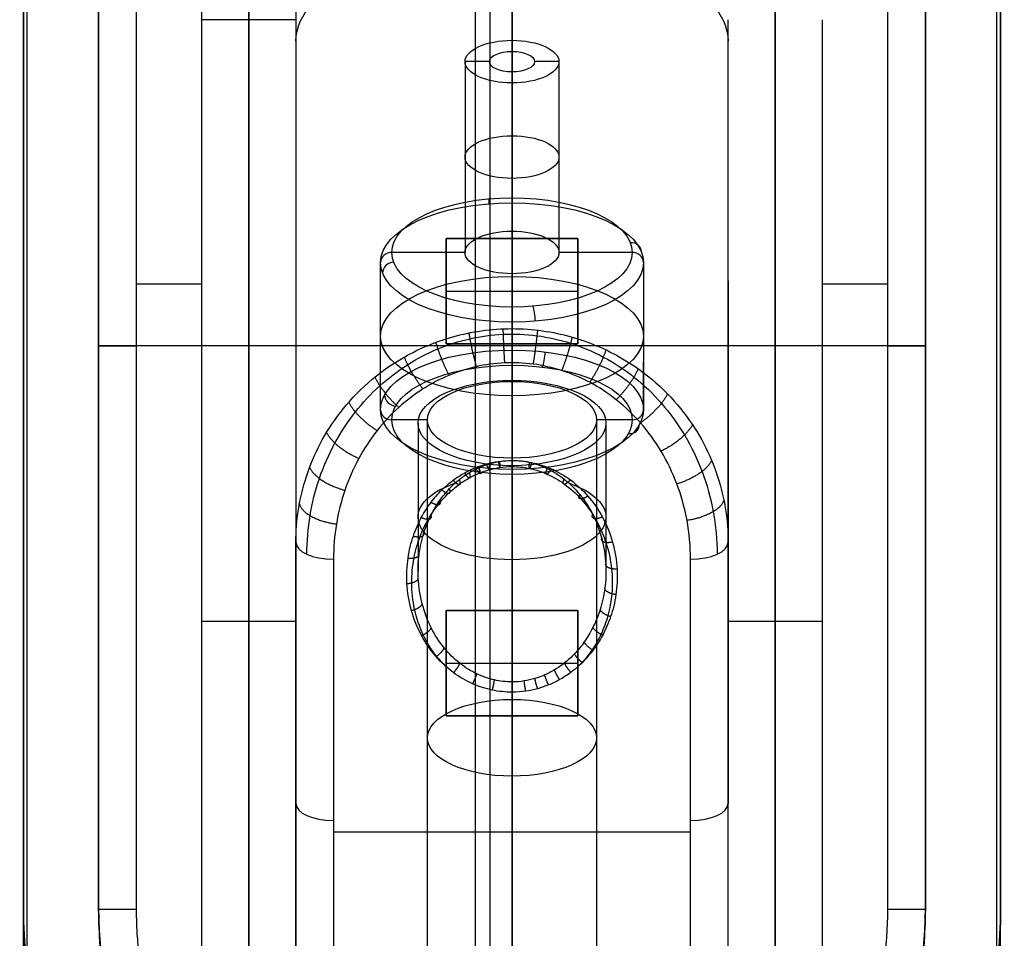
# Model space of a CAD drawing. Header units: millimetres. Extents: x -536 to 535, y -817 to 345.
# Tile 35 of 40: x -13 to 13, y 98 to 123. Entities that reach past the tile are written whole.
import ezdxf

# ---------------------------------------------------------------- set-up
doc = ezdxf.new("R2010")
doc.units = ezdxf.units.MM
doc.header["$MEASUREMENT"] = 0
for name, color, linetype, true_color in [('Cable', 7, 'Continuous', 0x000000), ('Light Source', 7, 'Continuous', 0x000000), ('Tyvek Shade', 7, 'Continuous', 0x000000)]:
    doc.layers.add(name, color=color, linetype=linetype, true_color=true_color)

msp = doc.modelspace()

# ---------------------------------------------------------------- linework, layer by layer
at = {"layer": 'Cable'}
for p, q in [((0, 87.911, -236.088), (0, 139.911, -236.088)), ((0, 139.364, -227.482), (0, 114.366, -214.745)), ((-11, 128.911, -228.888), (-11, 98.911, -228.888)), ((-11, 128.911, -230.888), (-11, 98.911, -230.888)), ((11, 98.911, -228.888), (11, 128.911, -228.888)), ((11, 98.911, -230.888), (11, 128.911, -230.888)), ((-5.75, 122.589, -225.388), (-5.75, 94.771, -225.388)), ((-5.75, 122.589, -225.388), (-5.75, 108.68, -218.301)), ((-10, 115.557, -227.888), (-8.25, 115.557, -227.888)), ((-5.75, 115.635, -221.845), (-5.75, 101.725, -221.845)), ((5.75, 115.635, -221.845), (5.75, 101.725, -221.845)), ((8.25, 115.557, -227.888), (10, 115.557, -227.888)), ((11, 113.911, -236.088), (-11, 113.911, -236.088)), ((-11, 113.911, -232.888), (-11, 113.911, -228.888)), ((11, 113.911, -232.888), (11, 113.911, -228.888)), ((0, 110.857, -216.07), (0, 113.457, -214.744)), ((0, 112.988, -217.69), (0, 110.857, -216.604)), ((-2.5, 111.853, -219.917), (-2.5, 107.909, -217.908)), ((2.5, 111.853, -219.917), (2.5, 107.909, -217.908)), ((0, 104.962, -219.212), (0, 110.718, -222.145)), ((0, 110.718, -222.145), (0, 104.962, -219.212)), ((-5.75, 94.771, -225.388), (-5.75, 108.68, -218.301)), ((-5.75, 108.68, -225.388), (-5.75, 108.68, -218.301)), ((5.75, 108.68, -225.388), (5.75, 108.68, -218.301)), ((0, 88.457, -227.483), (0, 104.689, -219.212)), ((4.75, 100.962, -221.111), (-4.75, 100.962, -221.111)), ((-11, 98.911, -228.888), (-11, 98.911, -232.888))]:
    msp.add_line(p, q, dxfattribs=at)
at = {"layer": 'Cable', "color": 250, "true_color": 0x3c3c3c}
for p, q in [((0, 116.961, -221.123), (0, 122.04, -223.711)), ((0, 121.745, -224.29), (0, 122.04, -223.711)), ((-1.25, 121.472, -224.825), (-1.25, 116.394, -222.237)), ((-0.6, 121.472, -224.825), (-1.25, 121.472, -224.825)), ((1.25, 121.472, -224.825), (0.6, 121.472, -224.825)), ((1.25, 121.472, -224.825), (1.25, 116.394, -222.237)), ((0, 120.905, -225.938), (0, 121.2, -225.359)), ((0, 120.905, -225.938), (0, 115.826, -223.351)), ((0, 120.905, -225.938), (0, 115.826, -223.351)), ((0, 116.961, -221.123), (0, 117.846, -219.386)), ((0, 113.795, -216.985), (0, 117.715, -218.982)), ((-1.25, 116.394, -222.237), (-3.2, 116.394, -222.237)), ((3.2, 116.394, -222.237), (1.25, 116.394, -222.237)), ((-3.5, 112.206, -220.103), (-3.5, 116.126, -222.101)), ((3.5, 116.126, -222.101), (3.5, 112.206, -220.103)), ((0, 114.941, -225.088), (0, 115.826, -223.351)), ((0, 115.826, -223.351), (0, 115.826, -223.351)), ((0, 110.617, -223.222), (0, 114.537, -225.219)), ((-3.5, 112.206, -220.103), (-3.5, 113.488, -220.756)), ((3.5, 112.206, -220.103), (3.5, 113.487, -220.756)), ((0, 112.96, -217.962), (0, 113.391, -217.116)), ((0, 96.031, -209.336), (0, 112.96, -217.962)), ((-2.25, 111.939, -219.967), (-3.2, 111.939, -219.967)), ((-2.25, 95.009, -211.341), (-2.25, 111.939, -219.967)), ((2.25, 111.939, -219.967), (2.25, 95.009, -211.341)), ((3.2, 111.939, -219.967), (2.25, 111.939, -219.967)), ((0, 110.486, -222.818), (0, 110.917, -221.972)), ((0, 93.988, -213.346), (0, 110.917, -221.972))]:
    msp.add_line(p, q, dxfattribs=at)
at = {"layer": 'Cable', "extrusion": (0, 0.891007, -0.45399)}
for centre, radius, start, end in [((0, -145.168, 210.909), 5.75, 0, 180), ((0, -145.168, 196.691), 2.5, 270, 52.5254), ((0, -145.168, 196.691), 2.5, 127.4487, 270)]:
    msp.add_arc(centre, radius, start, end, dxfattribs=at)
at = {"layer": 'Cable', "extrusion": (-2.62901e-14, 1, -2.84328e-14)}
msp.add_arc((8.25, -225.388, 122.589), 2.5, 180, 270, dxfattribs=at)
at = {"layer": 'Cable', "color": 250, "true_color": 0x3c3c3c, "extrusion": (7.52301e-14, 0.891007, -0.45399)}
msp.add_arc((0, -145.173, 210.301), 1.25, 270, 90, dxfattribs=at)
at = {"layer": 'Cable', "color": 250, "true_color": 0x3c3c3c, "extrusion": (1.03225e-14, 0.891007, -0.45399)}
msp.add_arc((0, -145.173, 210.301), 1.25, 90, 270, dxfattribs=at)
at = {"layer": 'Cable', "color": 250, "true_color": 0x3c3c3c, "extrusion": (1.22311e-13, 0.891007, -0.45399)}
msp.add_arc((0, -145.173, 210.301), 0.6, 270, 90, dxfattribs=at)
at = {"layer": 'Cable', "color": 250, "true_color": 0x3c3c3c, "extrusion": (-1.20967e-13, 0.891007, -0.45399)}
msp.add_arc((0, -145.173, 210.301), 0.6, 90, 270, dxfattribs=at)
at = {"layer": 'Cable', "color": 250, "true_color": 0x3c3c3c, "extrusion": (2.84217e-14, 0.891007, -0.45399)}
msp.add_arc((0, -145.173, 207.451), 1.25, 270, 90, dxfattribs=at)
at = {"layer": 'Cable', "color": 250, "true_color": 0x3c3c3c, "extrusion": (-2.84217e-14, 0.891007, -0.45399)}
msp.add_arc((0, -145.173, 207.451), 1.25, 90, 270, dxfattribs=at)
at = {"layer": 'Cable', "color": 250, "true_color": 0x3c3c3c, "extrusion": (3.95686e-15, 0.891007, -0.45399)}
for start, end in [(360, 180), (180, 360)]:
    msp.add_arc((0, -145.173, 204.601), 3.2, start, end, dxfattribs=at)
at = {"layer": 'Cable', "color": 250, "true_color": 0x3c3c3c, "extrusion": (-5.42656e-15, 0.891007, -0.45399)}
msp.add_arc((0, -145.173, 204.301), 3.5, 0, 180, dxfattribs=at)
at = {"layer": 'Cable', "color": 250, "true_color": 0x3c3c3c, "extrusion": (0.984338, 0.080034, 0.157075)}
for centre, start, end in [((117.215, -217.98, -25.592), 332.6325, 62.6325), ((114.273, -223.664, -25.592), 242.6325, 332.6325)]:
    msp.add_arc(centre, 0.3, start, end, dxfattribs=at)
at = {"layer": 'Cable', "color": 250, "true_color": 0x3c3c3c, "extrusion": (2.71243e-13, 0.891007, -0.45399)}
msp.add_arc((0, -145.173, 204.601), 1.25, 270, 90, dxfattribs=at)
at = {"layer": 'Cable', "color": 250, "true_color": 0x3c3c3c, "extrusion": (-2.71243e-13, 0.891007, -0.45399)}
msp.add_arc((0, -145.173, 204.601), 1.25, 90, 270, dxfattribs=at)
at = {"layer": 'Cable', "color": 250, "true_color": 0x3c3c3c, "extrusion": (-0.176289, 0.44688, 0.877052)}
for centre, start, end in [((-45.639, -200.393, -142.899), 160.915, 250.915), ((-39.59, -202.486, -142.899), 250.915, 340.915)]:
    msp.add_arc(centre, 0.3, start, end, dxfattribs=at)
at = {"layer": 'Cable', "color": 250, "true_color": 0x3c3c3c, "extrusion": (5.32141e-11, 0.45399, 0.891007)}
msp.add_arc((3.2, -204.301, -145.173), 0.3, 270, 0, dxfattribs=at)
at = {"layer": 'Cable', "color": 250, "true_color": 0x3c3c3c, "extrusion": (-5.332e-11, 0.45399, 0.891007)}
msp.add_arc((-3.2, -204.301, -145.173), 0.3, 180, 270, dxfattribs=at)
at = {"layer": 'Cable', "color": 250, "true_color": 0x3c3c3c, "extrusion": (1.84331e-15, 0.891007, -0.45399)}
msp.add_arc((0, -145.173, 204.301), 3.5, 180, 0, dxfattribs=at)
at = {"layer": 'Cable', "color": 250, "true_color": 0x3c3c3c, "extrusion": (0, 0.891007, -0.45399)}
for centre, radius, start, end in [((0, -145.173, 202.101), 3.5, 0, 180), ((0, -145.173, 202.101), 3.5, 180, 0), ((0, -145.173, 199.601), 3.2, 180, 360), ((0, -145.173, 190.101), 2.25, 0, 180), ((0, -145.173, 190.101), 2.25, 180, 0)]:
    msp.add_arc(centre, radius, start, end, dxfattribs=at)
at = {"layer": 'Cable', "extrusion": (0, 1, 0)}
for centre, radius, start, end in [((10, -228.888, 113.911), 1, 0, 90), ((-10, -228.888, 113.911), 1, 90, 180), ((8.25, -225.388, 106.571), 2.5, 180, 270), ((-8.25, -225.388, 106.571), 2.5, 270, 0)]:
    msp.add_arc(centre, radius, start, end, dxfattribs=at)
at = {"layer": 'Cable', "color": 250, "true_color": 0x3c3c3c, "extrusion": (-2.292e-15, 0.891007, -0.45399)}
msp.add_arc((0, -145.173, 199.901), 3.5, 360, 180, dxfattribs=at)
at = {"layer": 'Cable', "color": 250, "true_color": 0x3c3c3c, "extrusion": (0.968479, -0.113086, -0.221944)}
for centre, start, end in [((112.939, -214.67, 36.162), 62.2508, 152.2508), ((109.959, -220.334, 36.162), 152.2508, 242.2508)]:
    msp.add_arc(centre, 0.3, start, end, dxfattribs=at)
at = {"layer": 'Cable', "color": 250, "true_color": 0x3c3c3c, "extrusion": (-1.05791e-14, 0.891007, -0.45399)}
msp.add_arc((0, -145.173, 199.601), 3.2, 360, 180, dxfattribs=at)
at = {"layer": 'Cable', "extrusion": (1.58275e-16, 0.891007, -0.45399)}
msp.add_arc((0, -145.168, 199.502), 2.5, 270, 90, dxfattribs=at)
at = {"layer": 'Cable', "color": 250, "true_color": 0x3c3c3c, "extrusion": (2.81377e-15, 0.891007, -0.45399)}
msp.add_arc((0, -145.173, 199.601), 2.25, 0, 180, dxfattribs=at)
at = {"layer": 'Cable', "extrusion": (-1.58275e-16, 0.891007, -0.45399)}
msp.add_arc((0, -145.168, 199.502), 2.5, 90, 270, dxfattribs=at)
at = {"layer": 'Cable', "color": 250, "true_color": 0x3c3c3c, "extrusion": (0.249094, 0.43968, 0.862921)}
for centre, start, end in [((58.184, -194.066, -140.597), 26.0528, 116.0528), ((52.434, -196.876, -140.597), 116.0528, 206.0528)]:
    msp.add_arc(centre, 0.3, start, end, dxfattribs=at)
at = {"layer": 'Cable', "color": 250, "true_color": 0x3c3c3c, "extrusion": (-7.75301e-15, 0.891007, -0.45399)}
msp.add_arc((0, -145.173, 199.901), 3.5, 180, 360, dxfattribs=at)
at = {"layer": 'Cable', "color": 250, "true_color": 0x3c3c3c, "extrusion": (-1.03009e-07, 0.45399, 0.891007)}
msp.add_arc((3.2, -199.901, -145.173), 0.3, 360, 90, dxfattribs=at)
at = {"layer": 'Cable', "color": 250, "true_color": 0x3c3c3c, "extrusion": (-1.03034e-07, 0.453991, 0.891006)}
msp.add_arc((-3.2, -199.901, -145.173), 0.3, 90, 180, dxfattribs=at)
at = {"layer": 'Cable', "color": 250, "true_color": 0x3c3c3c, "extrusion": (-4.6061e-15, 0.891007, -0.45399)}
msp.add_arc((0, -145.173, 199.601), 3.2, 180, 360, dxfattribs=at)
at = {"layer": 'Cable', "color": 250, "true_color": 0x3c3c3c, "extrusion": (1.41225e-14, 0.891007, -0.45399)}
msp.add_arc((0, -145.173, 199.601), 2.25, 180, 0, dxfattribs=at)
at = {"layer": 'Cable', "extrusion": (1.76721e-09, 0.891007, 0.45399)}
msp.add_arc((4.75, -243.847, -2.272), 1, 0, 90, dxfattribs=at)
at = {"layer": 'Cable', "extrusion": (2.8387e-13, 0.891007, 0.45399)}
msp.add_arc((-4.75, -243.847, -2.272), 1, 90, 180, dxfattribs=at)
at = {"layer": 'Cable', "extrusion": (0, 0.891007, 0.45399)}
for centre, start, end in [((4.75, -243.847, -10.077), 0, 90), ((-4.75, -243.847, -10.077), 90, 180)]:
    msp.add_arc(centre, 1, start, end, dxfattribs=at)
at = {"layer": 'Cable'}
for centre, radius, start, end in [((0, 98.911, -228.888), 11, 180, 214.4115), ((0, 98.911, -232.888), 11, 180, 0), ((0, 98.911, -230.213), 11, 180, 0), ((0, 98.911, -227.888), 10, 325.5885, 360), ((0, 98.911, -228.888), 11, 325.5885, 0)]:
    msp.add_arc(centre, radius, start, end, dxfattribs=at)
at = {"layer": 'Cable', "extrusion": (0, 1, -7.21645e-16)}
for centre, start, end in [((10, -228.888, 98.911), 0, 90), ((-10, -228.888, 98.911), 90, 180)]:
    msp.add_arc(centre, 1, start, end, dxfattribs=at)
at = {"layer": 'Cable'}
for points, knots in [([(-1.092, 139.316, -227.575), (-1.652, 138.996, -227.533), (-2.125, 138.476, -227.465), (-2.927, 137.313, -227.313), (-3.261, 136.664, -227.228), (-4.133, 134.636, -226.963), (-4.543, 133.179, -226.773), (-5.176, 130.215, -226.385), (-5.394, 128.702, -226.187), (-5.681, 125.657, -225.789), (-5.75, 124.123, -225.589), (-5.75, 122.589, -225.388)], [0, 0, 0, 0, 0.125, 0.125, 0.25, 0.25, 0.5, 0.5, 0.75, 0.75, 1, 1, 1, 1]), ([(-8.25, 122.589, -227.888), (-8.25, 123.167, -227.888), (-8.225, 124.284, -227.888), (-8.13, 125.792, -227.888), (-7.98, 127.285, -227.888), (-7.774, 128.731, -227.888), (-7.538, 130.011, -227.888), (-7.288, 131.132, -227.888), (-7.026, 132.136, -227.888), (-6.752, 133.049, -227.888), (-6.474, 133.869, -227.888), (-6.199, 134.592, -227.888), (-5.932, 135.227, -227.888), (-5.669, 135.799, -227.888), (-5.401, 136.335, -227.888), (-5.116, 136.853, -227.888), (-4.81, 137.361, -227.888), (-4.591, 137.691, -227.888), (-4.477, 137.853, -227.888)], [-1, -1, -1, -1, -0.9375, -0.875, -0.8125, -0.75, -0.6875, -0.625, -0.5625, -0.5, -0.4375, -0.375, -0.3125, -0.25, -0.1875, -0.125, -0.0625, 0, 0, 0, 0]), ([(-5.75, 108.68, -218.301), (-5.75, 109.256, -217.941), (-5.662, 109.845, -217.572), (-5.281, 111.011, -216.843), (-4.988, 111.591, -216.48), (-4.144, 112.681, -215.798), (-3.595, 113.198, -215.475), (-2.476, 113.829, -215.08), (-2.052, 114.014, -214.964), (-1.09, 114.284, -214.795), (-0.548, 114.365, -214.744), (0.548, 114.365, -214.745), (1.09, 114.284, -214.795), (2.052, 114.014, -214.964), (2.476, 113.829, -215.08), (3.595, 113.198, -215.475), (4.143, 112.682, -215.797), (4.988, 111.59, -216.481), (5.281, 111.012, -216.842), (5.662, 109.845, -217.572), (5.75, 109.256, -217.941), (5.75, 108.68, -218.301)], [0, 0, 0, 0, 0.125056, 0.125056, 0.250048, 0.250048, 0.375063, 0.375063, 0.437515, 0.437515, 0.499967, 0.499967, 0.562388, 0.562388, 0.624809, 0.624809, 0.749946, 0.749946, 0.874966, 0.874966, 1, 1, 1, 1]), ([(-5.457, 108.359, -217.671), (-5.457, 108.703, -217.496), (-5.402, 109.385, -217.148), (-5.153, 110.382, -216.64), (-4.749, 111.312, -216.166), (-4.205, 112.145, -215.742), (-3.551, 112.85, -215.383), (-2.809, 113.418, -215.093), (-1.998, 113.843, -214.876), (-1.135, 114.12, -214.736), (-0.237, 114.242, -214.674), (0.677, 114.203, -214.693), (1.586, 113.998, -214.798), (2.464, 113.625, -214.988), (3.285, 113.083, -215.264), (4.016, 112.38, -215.622), (4.629, 111.53, -216.055), (5.095, 110.557, -216.551), (5.39, 109.486, -217.097), (5.457, 108.738, -217.478), (5.457, 108.359, -217.671)], [0, 0, 0, 0, 0.0625559, 0.1237237, 0.1846353, 0.2420708, 0.2960208, 0.346885, 0.395259, 0.4419518, 0.4878964, 0.5341157, 0.5816381, 0.631448, 0.6843059, 0.7408789, 0.8009032, 0.8643773, 0.9310711, 1, 1, 1, 1]), ([(4.75, 108.226, -217.41), (4.75, 108.572, -217.234), (4.689, 109.253, -216.887), (4.421, 110.225, -216.391), (4, 111.103, -215.944), (3.453, 111.86, -215.558), (2.808, 112.479, -215.243), (2.095, 112.95, -215.003), (1.342, 113.27, -214.84), (0.571, 113.443, -214.752), (-0.2, 113.475, -214.735), (-0.959, 113.372, -214.788), (-1.695, 113.137, -214.908), (-2.394, 112.771, -215.094), (-3.042, 112.275, -215.347), (-3.621, 111.652, -215.664), (-4.108, 110.907, -216.044), (-4.473, 110.067, -216.472), (-4.699, 109.161, -216.934), (-4.75, 108.54, -217.25), (-4.75, 108.226, -217.41)], [-1, -1, -1, -1, -0.931071, -0.864377, -0.800903, -0.740879, -0.684306, -0.631448, -0.581638, -0.534116, -0.487896, -0.441952, -0.395259, -0.346885, -0.296021, -0.242071, -0.184635, -0.123724, -0.062556, 0, 0, 0, 0]), ([(0, 104.962, -219.212), (-0.157, 104.962, -219.212), (-0.481, 104.998, -219.196), (-0.957, 105.164, -219.122), (-1.416, 105.453, -218.995), (-1.833, 105.869, -218.811), (-2.177, 106.407, -218.573), (-2.413, 107.039, -218.293), (-2.516, 107.71, -217.996), (-2.49, 108.35, -217.713), (-2.365, 108.915, -217.463), (-2.174, 109.392, -217.252), (-1.941, 109.785, -217.078), (-1.684, 110.102, -216.938), (-1.415, 110.349, -216.829), (-1.145, 110.537, -216.746), (-0.879, 110.675, -216.684), (-0.608, 110.775, -216.641), (-0.316, 110.841, -216.611), (-0.109, 110.857, -216.604), (0, 110.857, -216.604)], [0, 0, 0, 0, 0.053075, 0.109333, 0.170561, 0.238369, 0.313457, 0.394683, 0.477772, 0.555481, 0.624025, 0.684439, 0.737875, 0.785291, 0.827477, 0.864906, 0.898537, 0.930103, 0.963063, 1, 1, 1, 1]), ([(0, 110.857, -216.604), (0.157, 110.857, -216.604), (0.481, 110.82, -216.62), (0.957, 110.654, -216.694), (1.416, 110.365, -216.822), (1.833, 109.949, -217.006), (2.177, 109.411, -217.244), (2.413, 108.779, -217.523), (2.516, 108.109, -217.82), (2.49, 107.468, -218.103), (2.365, 106.903, -218.353), (2.174, 106.426, -218.564), (1.941, 106.033, -218.738), (1.684, 105.717, -218.878), (1.415, 105.469, -218.988), (1.145, 105.281, -219.071), (0.879, 105.143, -219.132), (0.608, 105.044, -219.176), (0.316, 104.978, -219.205), (0.109, 104.962, -219.212), (0, 104.962, -219.212)], [0, 0, 0, 0, 0.053075, 0.109333, 0.170561, 0.238369, 0.313457, 0.394683, 0.477772, 0.555481, 0.624025, 0.684439, 0.737875, 0.785291, 0.827477, 0.864906, 0.898537, 0.930103, 0.963063, 1, 1, 1, 1]), ([(-1.779, 105.392, -218.854), (-1.86, 105.472, -218.813), (-2.09, 105.728, -218.683), (-2.394, 106.224, -218.434), (-2.617, 106.89, -218.105), (-2.692, 107.584, -217.767), (-2.63, 108.239, -217.454), (-2.468, 108.81, -217.186), (-2.245, 109.284, -216.966), (-1.984, 109.671, -216.789), (-1.706, 109.979, -216.651), (-1.423, 110.217, -216.545), (-1.144, 110.395, -216.466), (-0.874, 110.524, -216.41), (-0.602, 110.617, -216.37), (-0.312, 110.678, -216.343), (-0.108, 110.693, -216.337), (0, 110.693, -216.337)], [0.2015335, 0.2015335, 0.2015335, 0.2015335, 0.2383691, 0.313457, 0.3946827, 0.4777722, 0.5554812, 0.6240246, 0.684439, 0.737875, 0.7852913, 0.8274768, 0.8649059, 0.898537, 0.9301033, 0.9630632, 1, 1, 1, 1]), ([(0, 110.693, -216.337), (0.155, 110.693, -216.337), (0.475, 110.659, -216.351), (0.952, 110.505, -216.418), (1.422, 110.232, -216.537), (1.865, 109.832, -216.716), (2.246, 109.304, -216.956), (2.525, 108.673, -217.249), (2.67, 107.994, -217.571), (2.677, 107.335, -217.888), (2.572, 106.746, -218.176), (2.389, 106.244, -218.424), (2.153, 105.825, -218.634), (1.937, 105.553, -218.772), (1.807, 105.419, -218.84), (1.779, 105.391, -218.854)], [0, 0, 0, 0, 0.0530749, 0.109333, 0.1705609, 0.2383691, 0.313457, 0.3946827, 0.4777722, 0.5554812, 0.6240246, 0.684439, 0.737875, 0.7852913, 0.7982263, 0.7982263, 0.7982263, 0.7982263])]:
    msp.add_open_spline(points, degree=3, knots=knots, dxfattribs=at)
for points, degree in [([(-11, 98.911, -236.088), (-11, 113.911, -236.088), (-11, 128.911, -236.088)], 2), ([(-11, 128.911, -232.888), (-11, 113.911, -232.888), (-11, 98.911, -232.888)], 2), ([(-11, 98.911, -234.488), (-11, 113.911, -234.488), (-11, 128.911, -234.488)], 2), ([(-10, 128.911, -227.888), (-10, 113.911, -227.888), (-10, 98.911, -227.888)], 2), ([(10, 98.911, -227.888), (10, 113.911, -227.888), (10, 128.911, -227.888)], 2), ([(11, 128.911, -236.088), (11, 113.911, -236.088), (11, 98.911, -236.088)], 2), ([(11, 128.911, -232.888), (11, 113.911, -232.888), (11, 98.911, -232.888)], 2), ([(11, 128.911, -234.488), (11, 113.911, -234.488), (11, 98.911, -234.488)], 2), ([(-8.25, 93.26, -227.888), (-8.25, 107.925, -227.888), (-8.25, 122.589, -227.888)], 2), ([(5.75, 94.771, -225.388), (5.75, 108.68, -225.388), (5.75, 122.589, -225.388)], 2), ([(5.75, 108.68, -218.301), (5.75, 115.635, -221.845), (5.75, 122.589, -225.388)], 2), ([(8.25, 122.589, -227.888), (8.25, 107.925, -227.888), (8.25, 93.26, -227.888)], 2), ([(-11, 113.911, -232.888), (-11, 113.911, -234.488), (-11, 113.911, -236.088)], 2), ([(11, 113.911, -232.888), (11, 113.911, -234.488), (11, 113.911, -236.088)], 2), ([(0, 104.689, -219.212), (-0.174, 104.689, -219.212), (-0.522, 104.724, -219.194), (-1.05, 104.892, -219.109), (-1.56, 105.185, -218.96), (-2.031, 105.613, -218.742), (-2.425, 106.176, -218.455), (-2.702, 106.853, -218.109), (-2.821, 107.589, -217.735), (-2.783, 108.276, -217.385), (-2.637, 108.859, -217.087), (-2.421, 109.352, -216.836), (-2.158, 109.757, -216.63), (-1.868, 110.084, -216.463), (-1.566, 110.34, -216.333), (-1.266, 110.531, -216.235), (-0.974, 110.671, -216.164), (-0.688, 110.768, -216.115), (-0.374, 110.837, -216.08), (-0.13, 110.857, -216.07), (0, 110.857, -216.07)], 3), ([(0, 110.857, -216.07), (0.174, 110.857, -216.07), (0.522, 110.822, -216.087), (1.05, 110.654, -216.173), (1.56, 110.361, -216.322), (2.031, 109.933, -216.54), (2.425, 109.37, -216.827), (2.702, 108.692, -217.172), (2.821, 107.957, -217.547), (2.783, 107.27, -217.897), (2.637, 106.686, -218.194), (2.421, 106.194, -218.445), (2.158, 105.789, -218.652), (1.868, 105.462, -218.818), (1.566, 105.206, -218.949), (1.266, 105.014, -219.046), (0.974, 104.875, -219.117), (0.688, 104.777, -219.167), (0.374, 104.709, -219.202), (0.13, 104.689, -219.212), (0, 104.689, -219.212)], 3), ([(5.75, 94.771, -225.388), (5.75, 101.725, -221.845), (5.75, 108.68, -218.301)], 2), ([(-4.75, 108.226, -217.41), (-4.75, 101.271, -220.954), (-4.75, 94.317, -224.497)], 2), ([(4.75, 94.317, -224.497), (4.75, 101.271, -220.954), (4.75, 108.226, -217.41)], 2), ([(-11, 98.911, -232.888), (-11, 98.911, -234.488), (-11, 98.911, -236.088)], 2), ([(11, 98.911, -232.888), (11, 98.911, -234.488), (11, 98.911, -236.088)], 2), ([(11, 98.911, -228.888), (11, 98.911, -230.888), (11, 98.911, -232.888)], 2)]:
    msp.add_open_spline(points, degree=degree, dxfattribs=at)
for points, weights, degree in [([(-1.149, 114.251, -214.816), (-1.101, 113.955, -214.654), (-1.028, 113.631, -214.656), (-0.95, 113.352, -214.798)], [1.00740363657, 0.978707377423, 1.03343045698, 1.17157287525], 3), ([(-0.243, 114.36, -214.748), (-0.232, 114.062, -214.595), (-0.217, 113.735, -214.603), (-0.2, 113.453, -214.747)], [1.00624524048, 0.98025908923, 1.03536830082, 1.17157287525], 3), ([(0.679, 114.326, -214.769), (0.65, 114.028, -214.614), (0.607, 113.702, -214.62), (0.561, 113.421, -214.763)], [1.00660203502, 0.979763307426, 1.0347535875, 1.17157287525], 3), ([(-2.029, 114, -214.973), (-1.947, 113.709, -214.791), (-1.818, 113.391, -214.778), (-1.676, 113.121, -214.916)], [1.01038091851, 0.975325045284, 1.02905569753, 1.17157287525], 3), ([(1.6, 114.141, -214.885), (1.534, 113.847, -214.714), (1.432, 113.526, -214.71), (1.322, 113.251, -214.85)], [1.00864975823, 0.9772008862, 1.03150859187, 1.17157287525], 3), ([(2.502, 113.799, -215.099), (2.403, 113.513, -214.9), (2.243, 113.199, -214.876), (2.067, 112.936, -215.01)], [1.01307428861, 0.972783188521, 1.02561605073, 1.17157287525], 3), ([(-2.868, 113.608, -215.218), (-2.758, 113.326, -215.004), (-2.573, 113.016, -214.969), (-2.369, 112.76, -215.1)], [1.01589502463, 0.970483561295, 1.02237617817, 1.17157287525], 3), ([(3.358, 113.295, -215.414), (3.236, 113.019, -215.175), (3.018, 112.717, -215.122), (2.774, 112.472, -215.246)], [1.02102493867, 0.966967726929, 1.01715037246, 1.17157287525], 3), ([(-3.647, 113.075, -215.551), (-3.519, 112.803, -215.295), (-3.281, 112.506, -215.229), (-3.013, 112.27, -215.349)], [1.02500218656, 0.96467020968, 1.01352710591, 1.17157287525], 3), ([(-4.345, 112.404, -215.971), (-4.211, 112.142, -215.664), (-3.922, 111.861, -215.558), (-3.589, 111.653, -215.664)], [1.03904772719, 0.958448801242, 1.0026238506, 1.17157287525], 3), ([(4.139, 112.627, -215.832), (4.005, 112.362, -215.541), (3.732, 112.075, -215.449), (3.419, 111.858, -215.56)], [1.03406728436, 0.960387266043, 1.00622246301, 1.17157287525], 3), ([(4.801, 111.809, -216.343), (4.672, 111.554, -215.994), (4.349, 111.287, -215.85), (3.966, 111.105, -215.943)], [1.05382746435, 0.953875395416, 0.993123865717, 1.17157287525], 3), ([(-4.934, 111.599, -216.475), (-4.809, 111.346, -216.111), (-4.475, 111.084, -215.954), (-4.076, 110.912, -216.041)], [1.05958582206, 0.952455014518, 0.989784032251, 1.17157287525], 3), ([(-0.365, 110.83, -216.083), (-0.32, 110.585, -216.208), (-0.3, 110.586, -216.486), (-0.326, 110.832, -216.615)], [1.37033567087, 0.874831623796, 0.876560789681, 1.37552316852], 3), ([(0, 110.857, -216.604), (0, 110.607, -216.477), (0, 110.607, -216.197), (0, 110.857, -216.07)], [1.37552454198, 0.874824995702, 0.874825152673, 1.37552501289], 3), ([(5.311, 110.86, -216.937), (5.205, 110.61, -216.526), (4.84, 110.367, -216.319), (4.387, 110.232, -216.388)], [1.08209740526, 0.948243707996, 0.978068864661, 1.17157287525], 3), ([(-5.385, 110.674, -217.053), (-5.286, 110.425, -216.631), (-4.914, 110.187, -216.411), (-4.448, 110.061, -216.475)], [1.08830738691, 0.947375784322, 0.975130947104, 1.17157287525], 3), ([(-0.975, 110.664, -216.168), (-0.861, 110.443, -216.281), (-0.809, 110.45, -216.547), (-0.871, 110.672, -216.686)], [1.33922555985, 0.87513302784, 0.887232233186, 1.37552317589], 3), ([(-0.683, 110.763, -216.117), (-0.601, 110.528, -216.237), (-0.563, 110.532, -216.51), (-0.61, 110.768, -216.644)], [1.35750552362, 0.874899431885, 0.880905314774, 1.37552317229], 3), ([(0.523, 110.802, -216.097), (0.459, 110.561, -216.22), (0.43, 110.563, -216.496), (0.467, 110.805, -216.627)], [1.36488490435, 0.874850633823, 0.878397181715, 1.37552454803], 3), ([(1.047, 110.633, -216.183), (0.925, 110.416, -216.294), (0.869, 110.425, -216.558), (0.935, 110.643, -216.699)], [1.33382557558, 0.875234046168, 0.889133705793, 1.37552455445], 3), ([(-1.567, 110.329, -216.339), (-1.399, 110.15, -216.43), (-1.32, 110.168, -216.674), (-1.399, 110.352, -216.827)], [1.2845743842, 0.876924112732, 0.907240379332, 1.375523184], 3), ([(-1.268, 110.523, -216.24), (-1.125, 110.32, -216.343), (-1.059, 110.332, -216.599), (-1.132, 110.537, -216.745)], [1.31502302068, 0.875710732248, 0.895877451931, 1.37552317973], 3), ([(1.553, 110.339, -216.334), (1.387, 110.159, -216.425), (1.308, 110.176, -216.67), (1.387, 110.361, -216.823)], [1.28603563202, 0.876851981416, 0.906681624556, 1.37552456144], 3), ([(-1.866, 110.072, -216.469), (-1.679, 109.921, -216.546), (-1.588, 109.945, -216.775), (-1.666, 110.107, -216.936)], [1.24846371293, 0.879183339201, 0.921536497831, 1.37552318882], 3), ([(-2.153, 109.744, -216.637), (-1.952, 109.624, -216.698), (-1.852, 109.655, -216.908), (-1.923, 109.793, -217.075)], [1.20833974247, 0.882974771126, 0.93870258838, 1.37552319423], 3), ([(2.018, 109.911, -216.552), (1.823, 109.775, -216.621), (1.726, 109.803, -216.84), (1.802, 109.952, -217.004)], [1.22793342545, 0.880934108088, 0.930131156, 1.37552456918], 3), ([(5.637, 109.803, -217.599), (5.575, 109.551, -217.127), (5.178, 109.335, -216.845), (4.656, 109.259, -216.884)], [1.12082131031, 0.944288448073, 0.961205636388, 1.17157287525], 3), ([(-5.657, 109.7, -217.663), (-5.6, 109.447, -217.187), (-5.201, 109.234, -216.897), (-4.673, 109.164, -216.932)], [1.12506112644, 0.944032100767, 0.959536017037, 1.17157287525], 3), ([(-2.413, 109.337, -216.844), (-2.206, 109.249, -216.889), (-2.097, 109.288, -217.078), (-2.154, 109.404, -217.247)], [1.16605949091, 0.888874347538, 0.95869558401, 1.37552320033], 3), ([(2.406, 109.351, -216.837), (2.198, 109.262, -216.882), (2.09, 109.3, -217.072), (2.148, 109.417, -217.241)], [1.16732622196, 0.888662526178, 0.958061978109, 1.37552457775], 3), ([(-2.626, 108.844, -217.095), (-2.42, 108.789, -217.123), (-2.306, 108.836, -217.289), (-2.344, 108.933, -217.455)], [1.12389918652, 0.897498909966, 0.981373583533, 1.37552320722], 3), ([(2.675, 108.683, -217.177), (2.471, 108.637, -217.201), (2.357, 108.686, -217.359), (2.389, 108.779, -217.523)], [1.11148035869, 0.900756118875, 0.988770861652, 1.37552458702], 3), ([(-2.765, 108.259, -217.393), (-2.568, 108.236, -217.405), (-2.452, 108.29, -217.545), (-2.469, 108.373, -217.703)], [1.08391518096, 0.909627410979, 1.00683008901, 1.37552321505], 3), ([(2.795, 107.965, -217.543), (2.604, 107.956, -217.547), (2.489, 108.015, -217.675), (2.495, 108.093, -217.827)], [1.06733529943, 0.916434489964, 1.01916425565, 1.3755245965], 3), ([(-2.795, 107.581, -217.739), (-2.615, 107.589, -217.735), (-2.501, 107.652, -217.846), (-2.495, 107.725, -217.989)], [1.04875051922, 0.926048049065, 1.03497228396, 1.37552322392], 3), ([(2.765, 107.287, -217.888), (2.594, 107.307, -217.878), (2.483, 107.374, -217.978), (2.469, 107.445, -218.114)], [1.03679527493, 0.933899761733, 1.04680953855, 1.37552460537], 3), ([(-2.675, 106.863, -218.104), (-2.519, 106.898, -218.087), (-2.413, 106.97, -218.17), (-2.389, 107.04, -218.293)], [1.02232473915, 0.94640076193, 1.06413359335, 1.3755232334], 3), ([(2.626, 106.702, -218.187), (2.475, 106.742, -218.166), (2.372, 106.816, -218.243), (2.344, 106.885, -218.361)], [1.0178427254, 0.951376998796, 1.07060429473, 1.3755246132], 3), ([(-2.406, 106.195, -218.445), (-2.276, 106.251, -218.417), (-2.182, 106.331, -218.475), (-2.148, 106.401, -218.575)], [1.00687975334, 0.968407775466, 1.09128893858, 1.37552324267], 3), ([(2.413, 106.209, -218.438), (2.283, 106.264, -218.41), (2.189, 106.344, -218.468), (2.154, 106.414, -218.57)], [1.00710118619, 0.967940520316, 1.09074833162, 1.37552462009], 3), ([(-2.018, 105.635, -218.73), (-1.916, 105.706, -218.694), (-1.839, 105.793, -218.732), (-1.802, 105.866, -218.812)], [1.00066069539, 0.98971930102, 1.1146734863, 1.37552325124], 3), ([(2.153, 105.802, -218.645), (2.043, 105.868, -218.611), (1.96, 105.953, -218.655), (1.923, 106.025, -218.742)], [1.00185339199, 0.983029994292, 1.10758707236, 1.37552462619], 3), ([(1.866, 105.474, -218.812), (1.774, 105.549, -218.774), (1.702, 105.637, -218.806), (1.666, 105.712, -218.88)], [1.00007786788, 0.996420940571, 1.12156986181, 1.3755246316], 3), ([(-1.553, 105.207, -218.948), (-1.479, 105.288, -218.907), (-1.42, 105.38, -218.93), (-1.387, 105.457, -218.993)], [1.00039458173, 1.00824666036, 1.13328955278, 1.37552325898], 3), ([(1.567, 105.217, -218.943), (1.491, 105.298, -218.902), (1.431, 105.389, -218.925), (1.399, 105.466, -218.989)], [1.00035397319, 1.00780421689, 1.13286110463, 1.37552463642], 3), ([(-1.047, 104.913, -219.098), (-0.998, 105, -219.054), (-0.958, 105.096, -219.066), (-0.935, 105.175, -219.118)], [1.00278136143, 1.02247258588, 1.14671988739, 1.37552326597], 3), ([(0.975, 104.882, -219.114), (0.93, 104.97, -219.069), (0.893, 105.066, -219.08), (0.871, 105.146, -219.13)], [1.00316067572, 1.02402128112, 1.14814260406, 1.37552464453], 3), ([(1.268, 105.023, -219.042), (1.208, 105.108, -218.999), (1.16, 105.202, -219.015), (1.132, 105.281, -219.071)], [1.00161890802, 1.01697726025, 1.14161250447, 1.37552464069], 3), ([(-0.523, 104.743, -219.184), (-0.499, 104.834, -219.138), (-0.479, 104.932, -219.145), (-0.467, 105.013, -219.189)], [1.00524816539, 1.03134524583, 1.1547702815, 1.37552327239], 3), ([(0, 104.689, -219.212), (0, 104.781, -219.165), (0, 104.879, -219.17), (0, 104.962, -219.212)], [1.00619380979, 1.0342164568, 1.15732622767, 1.37552312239], 3), ([(0.365, 104.715, -219.199), (0.348, 104.807, -219.152), (0.335, 104.905, -219.158), (0.326, 104.987, -219.201)], [1.0057134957, 1.0327846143, 1.1560549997, 1.3755246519], 3), ([(0.683, 104.782, -219.165), (0.652, 104.872, -219.119), (0.626, 104.969, -219.127), (0.61, 105.051, -219.173)], [1.00459011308, 1.0292083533, 1.15285319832, 1.37552464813], 3), ([(-10, 98.911, -227.888), (-10, 95.815, -227.888), (-8.25, 93.26, -227.888)], [1, 0.955248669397, 0.999999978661], 2)]:
    msp.add_rational_spline(points, weights, degree=degree, dxfattribs=at)
for points in [[(11, 98.911, -236.088), (11, 87.911, -236.088), (0, 87.911, -236.088), (-11, 87.911, -236.088), (-11, 98.911, -236.088)], [(11, 98.911, -234.488), (11, 87.911, -234.488), (0, 87.911, -234.488), (-11, 87.911, -234.488), (-11, 98.911, -234.488)]]:
    msp.add_rational_spline(points, [1, 0.707106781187, 1, 0.707106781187, 1], degree=2, knots=[-64.557519, -64.557519, -64.557519, -47.27876, -47.27876, -30, -30, -30], dxfattribs=at)
at = {"layer": 'Light Source', "color": 7, "true_color": 0xffffff}
for p, q in [((0, 213.911, -267.088), (0, -686.089, -267.088)), ((0, 213.911, -265.588), (0, -686.089, -265.588))]:
    msp.add_line(p, q, dxfattribs=at)
at = {"layer": 'Light Source', "color": 43, "true_color": 0xd2b46e}
for p, q in [((-7, -683.589, -254.412), (-7, 211.411, -254.412)), ((0, -683.589, -253.662), (0, 211.411, -253.662)), ((7, -683.589, -254.412), (7, 211.411, -254.412)), ((0, 116.761, -255.162), (0, 123.861, -255.162)), ((-1.75, 113.961, -255.662), (-1.75, 116.761, -255.662)), ((-1.75, 116.761, -255.662), (1.75, 116.761, -255.662)), ((0, 116.761, -255.162), (0, 116.761, -256.162)), ((0, 116.761, -256.162), (0, 113.961, -256.162)), ((1.75, 116.761, -255.662), (1.75, 113.961, -255.662)), ((-1.75, 115.361, -255.162), (-1.75, 115.361, -256.162)), ((-1.75, 115.361, -256.162), (1.75, 115.361, -256.162)), ((1.75, 115.361, -255.162), (1.75, 115.361, -256.162)), ((1.75, 113.961, -255.662), (-1.75, 113.961, -255.662)), ((0, 106.861, -255.162), (0, 113.961, -255.162)), ((0, 113.961, -255.162), (0, 113.961, -256.162)), ((-1.75, 104.061, -255.662), (-1.75, 106.861, -255.662)), ((-1.75, 106.861, -255.662), (1.75, 106.861, -255.662)), ((0, 106.861, -255.162), (0, 106.861, -256.162)), ((0, 106.861, -256.162), (0, 104.061, -256.162)), ((1.75, 106.861, -255.662), (1.75, 104.061, -255.662)), ((-1.75, 105.461, -255.162), (-1.75, 105.461, -256.162)), ((-1.75, 105.461, -256.162), (1.75, 105.461, -256.162)), ((1.75, 105.461, -255.162), (1.75, 105.461, -256.162)), ((1.75, 104.061, -255.662), (-1.75, 104.061, -255.662)), ((0, 96.961, -255.162), (0, 104.061, -255.162)), ((0, 104.061, -255.162), (0, 104.061, -256.162))]:
    msp.add_line(p, q, dxfattribs=at)
at = {"layer": 'Light Source'}
for points in [[(-13, -686.089, -236.088), (-13, -236.089, -236.088), (-13, 213.911, -236.088)], [(-12.897, -686.089, -252.638), (-12.897, -236.089, -252.638), (-12.897, 213.911, -252.638)], [(-12.897, -686.089, -251.138), (-12.897, -236.089, -251.138), (-12.897, 213.911, -251.138)], [(12.897, -686.089, -251.138), (12.897, -236.089, -251.138), (12.897, 213.911, -251.138)], [(12.897, -686.089, -252.638), (12.897, -236.089, -252.638), (12.897, 213.911, -252.638)], [(13, -686.089, -236.088), (13, -236.089, -236.088), (13, 213.911, -236.088)]]:
    msp.add_open_spline(points, degree=2, dxfattribs=at)
at = {"layer": 'Light Source', "color": 43, "true_color": 0xd2b46e}
for points in [[(-7, 211.411, -255.162), (-7, -236.089, -255.162), (-7, -683.589, -255.162)], [(-7, -683.589, -253.662), (-7, -236.089, -253.662), (-7, 211.411, -253.662)], [(7, 211.411, -255.162), (7, -236.089, -255.162), (7, -683.589, -255.162)], [(7, 211.411, -253.662), (7, -236.089, -253.662), (7, -683.589, -253.662)], [(-1.75, 116.761, -255.162), (-1.75, 115.361, -255.162), (-1.75, 113.961, -255.162)], [(1.75, 116.761, -255.162), (0, 116.761, -255.162), (-1.75, 116.761, -255.162)], [(-1.75, 116.761, -256.162), (-1.75, 115.361, -256.162), (-1.75, 113.961, -256.162)], [(-1.75, 116.761, -255.162), (-1.75, 116.761, -255.662), (-1.75, 116.761, -256.162)], [(1.75, 116.761, -256.162), (0, 116.761, -256.162), (-1.75, 116.761, -256.162)], [(1.75, 113.961, -255.162), (1.75, 115.361, -255.162), (1.75, 116.761, -255.162)], [(1.75, 116.761, -256.162), (1.75, 116.761, -255.662), (1.75, 116.761, -255.162)], [(1.75, 113.961, -256.162), (1.75, 115.361, -256.162), (1.75, 116.761, -256.162)], [(-1.75, 113.961, -255.162), (0, 113.961, -255.162), (1.75, 113.961, -255.162)], [(-1.75, 113.961, -256.162), (-1.75, 113.961, -255.662), (-1.75, 113.961, -255.162)], [(-1.75, 113.961, -256.162), (0, 113.961, -256.162), (1.75, 113.961, -256.162)], [(1.75, 113.961, -256.162), (1.75, 113.961, -255.662), (1.75, 113.961, -255.162)], [(-1.75, 106.861, -255.162), (-1.75, 105.461, -255.162), (-1.75, 104.061, -255.162)], [(1.75, 106.861, -255.162), (0, 106.861, -255.162), (-1.75, 106.861, -255.162)], [(-1.75, 106.861, -256.162), (-1.75, 105.461, -256.162), (-1.75, 104.061, -256.162)], [(-1.75, 106.861, -255.162), (-1.75, 106.861, -255.662), (-1.75, 106.861, -256.162)], [(1.75, 106.861, -256.162), (0, 106.861, -256.162), (-1.75, 106.861, -256.162)], [(1.75, 104.061, -255.162), (1.75, 105.461, -255.162), (1.75, 106.861, -255.162)], [(1.75, 106.861, -256.162), (1.75, 106.861, -255.662), (1.75, 106.861, -255.162)], [(1.75, 104.061, -256.162), (1.75, 105.461, -256.162), (1.75, 106.861, -256.162)], [(-1.75, 104.061, -255.162), (0, 104.061, -255.162), (1.75, 104.061, -255.162)], [(-1.75, 104.061, -256.162), (-1.75, 104.061, -255.662), (-1.75, 104.061, -255.162)], [(-1.75, 104.061, -256.162), (0, 104.061, -256.162), (1.75, 104.061, -256.162)], [(1.75, 104.061, -256.162), (1.75, 104.061, -255.662), (1.75, 104.061, -255.162)]]:
    msp.add_open_spline(points, degree=2, dxfattribs=at)
at = {"layer": 'Tyvek Shade'}
for p, q in [((-13, 98.911, -233.192), (-13, 128.911, -233.192)), ((-13, 98.911, -233.642), (-13, 128.911, -233.642)), ((-13, 128.911, -233.417), (-13, 98.911, -233.417)), ((13, 128.911, -233.192), (13, 98.911, -233.192)), ((13, 128.911, -233.642), (13, 98.911, -233.642)), ((13, 98.911, -233.417), (13, 128.911, -233.417)), ((-13, 113.911, -233.642), (-13, 113.911, -233.192)), ((13, 113.911, -233.642), (13, 113.911, -233.192))]:
    msp.add_line(p, q, dxfattribs=at)
at = {"layer": 'Tyvek Shade', "extrusion": (1, 0, 0)}
for centre, radius, start, end in [((-236.089, 507.912, -0.975), 941, 231.94884, 308.051197), ((-236.089, 507.912, -0.583), 940.55, 232.028416, 307.971725)]:
    msp.add_arc(centre, radius, start, end, dxfattribs=at)
at = {"layer": 'Tyvek Shade'}
msp.add_arc((0, 98.911, -233.364), 13, 180, 0, dxfattribs=at)
for points, knots in [([(535, -236.089, -433.088), (535, -297.878, -433.088), (528.126, -359.324, -426.911), (499.697, -476.477, -403.84), (478.104, -532.184, -386.929), (417.29, -633.072, -346.98), (378.407, -676.869, -324.454), (286.914, -746.635, -283.58), (233.99, -773.115, -265.109), (118.488, -808.064, -239.607), (56.667, -816.553, -232.725), (-66.681, -815.585, -233.482), (-128.249, -806.138, -241.112), (-243.063, -769.141, -267.889), (-295.308, -741.641, -286.825), (-385.144, -670.072, -328.061), (-423.002, -625.583, -350.454), (-482.206, -523.045, -389.951), (-502.933, -466.621, -406.39), (-529.663, -348.771, -428.249), (-535.696, -287.345, -433.693), (-534.187, -164.79, -432.382), (-526.636, -103.66, -425.621), (-496.684, 12.933, -401.49), (-474.246, 68.396, -384.096), (-411.519, 168.142, -343.538), (-371.59, 211.28, -320.887), (-278.473, 279.25, -280.424), (-224.892, 304.72, -262.436), (-108.727, 337.647, -238.223), (-46.712, 345.18, -232.097), (76.553, 342.295, -234.352), (137.807, 331.912, -242.704), (194.422, 312.547, -256.601)], [0, 0, 0, 0, 0.062459, 0.062459, 0.124919, 0.124919, 0.187703, 0.187703, 0.250488, 0.250488, 0.312396, 0.312396, 0.374304, 0.374304, 0.437133, 0.437133, 0.499961, 0.499961, 0.562765, 0.562765, 0.625569, 0.625569, 0.688406, 0.688406, 0.751243, 0.751243, 0.813854, 0.813854, 0.876466, 0.876466, 0.938233, 0.938233, 1, 1, 1, 1]), ([(193.913, 311.302, -256.94), (137.432, 330.632, -243.106), (76.33, 340.995, -234.794), (-46.627, 343.871, -232.553), (-108.488, 336.345, -238.654), (-224.374, 303.462, -262.766), (-277.821, 278.035, -280.675), (-370.714, 210.199, -320.954), (-410.548, 167.162, -343.497), (-473.15, 67.634, -383.873), (-495.547, 12.302, -401.187), (-525.447, -104.009, -425.207), (-532.985, -164.988, -431.937), (-534.488, -287.241, -433.239), (-528.462, -348.515, -427.818), (-501.772, -466.077, -406.055), (-481.078, -522.364, -389.688), (-421.982, -624.667, -350.367), (-384.211, -669.045, -328.081), (-294.581, -740.464, -287.034), (-242.461, -767.913, -268.183), (-127.919, -804.85, -241.525), (-66.504, -814.281, -233.93), (56.536, -815.244, -233.177), (118.204, -806.766, -240.03), (233.435, -771.874, -265.422), (286.226, -745.44, -283.811), (377.498, -675.815, -324.496), (416.29, -632.128, -346.914), (476.991, -531.468, -386.686), (498.547, -475.887, -403.521), (526.931, -359.009, -426.489), (533.795, -297.712, -432.638), (533.795, -236.089, -432.638)], [-1, -1, -1, -1, -0.93823, -0.93823, -0.876461, -0.876461, -0.813844, -0.813844, -0.751226, -0.751226, -0.688398, -0.688398, -0.62557, -0.62557, -0.562773, -0.562773, -0.499976, -0.499976, -0.437145, -0.437145, -0.374313, -0.374313, -0.312403, -0.312403, -0.250492, -0.250492, -0.187697, -0.187697, -0.124901, -0.124901, -0.06245, -0.06245, 0, 0, 0, 0]), ([(13, 98.911, -233.192), (13, 91.733, -233.192), (7.164, 85.911, -233.088), (-7.184, 85.911, -233.088), (-13, 91.719, -233.192), (-13, 98.911, -233.192)], [0, 0, 0, 0, 0.499478, 0.499478, 1, 1, 1, 1]), ([(13, 98.911, -233.642), (13, 91.733, -233.642), (7.164, 85.911, -233.538), (-7.184, 85.911, -233.538), (-13, 91.719, -233.642), (-13, 98.911, -233.642)], [-1, -1, -1, -1, -0.500522, -0.500522, 0, 0, 0, 0])]:
    msp.add_open_spline(points, degree=3, knots=knots, dxfattribs=at)
for points in [[(-13, 98.911, -233.642), (-13, 98.911, -233.417), (-13, 98.911, -233.192)], [(13, 98.911, -233.192), (13, 98.911, -233.417), (13, 98.911, -233.642)]]:
    msp.add_open_spline(points, degree=2, dxfattribs=at)

doc.saveas('drawing.dxf')
